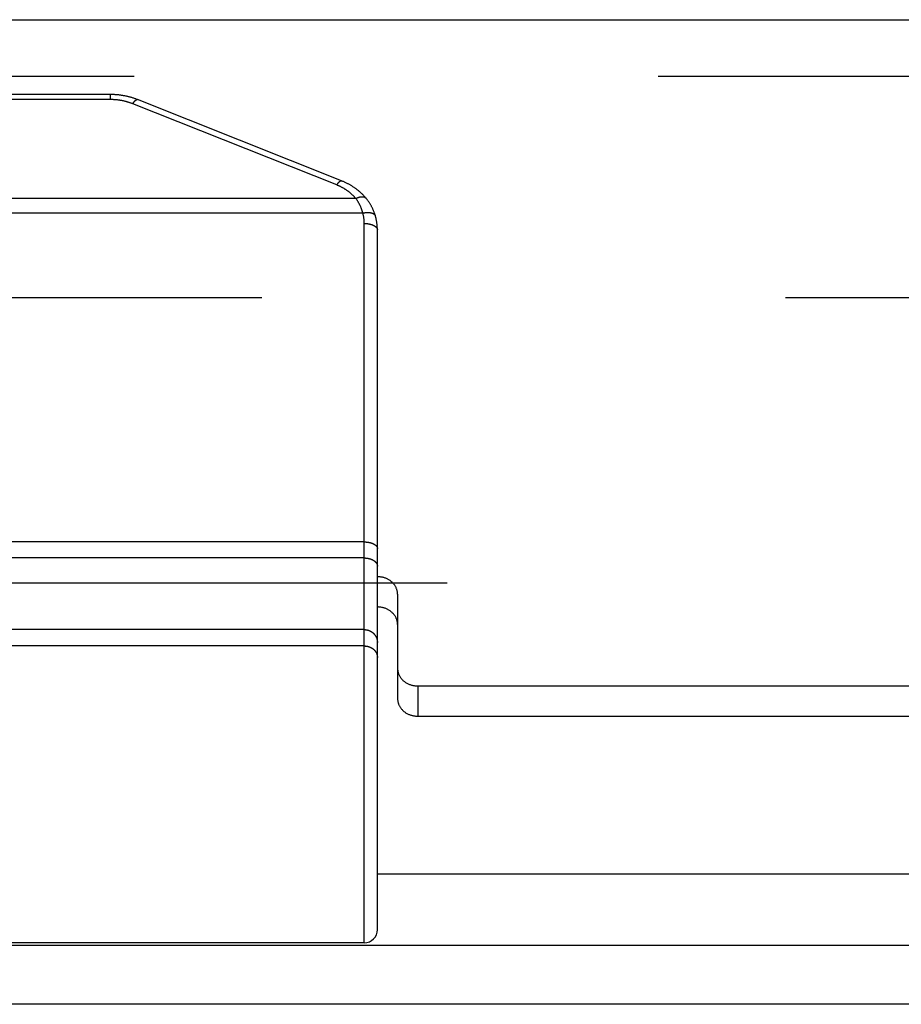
# Model space of a CAD drawing. Header units: inches. Extents: x 0 to 94.4, y 0 to 61.1.
# Tile 94 of 112: x 77.4 to 78.3, y 36.2 to 37.2. Entities that reach past the tile are written whole.
import ezdxf

# ---------------------------------------------------------------- set-up
doc = ezdxf.new("R2010")
doc.units = ezdxf.units.IN
doc.header["$LTSCALE"] = 5.194444
doc.header["$MEASUREMENT"] = 0
doc.linetypes.add('HIDDEN', pattern=[0.2, 0.1, -0.1])
doc.layers.get('0').update_dxf_attribs({"linetype": 'CONTINUOUS'})
doc.layers.add('DEFAULT_2', color=8, linetype='HIDDEN')
doc.layers.add('DOOR_ASSEMBLY', color=7, linetype='CONTINUOUS')

msp = doc.modelspace()

# ---------------------------------------------------------------- linework, layer by layer
at = {"color": 3, "linetype": 'Continuous'}
for p, q in [((77.77458, 36.34978), (83.44124, 36.34978)), ((92.52648, 36.27875), (68.68934, 36.27875)), ((92.54791, 36.22057), (68.66791, 36.22057))]:
    msp.add_line(p, q, dxfattribs=at)
at = {"layer": 'DEFAULT_2', "color": 8, "linetype": 'HIDDEN'}
for p, q in [((92.20439, 36.92081), (69.01142, 36.92081)), ((69.0133, 36.63844), (92.20252, 36.63844))]:
    msp.add_line(p, q, dxfattribs=at)
at = {"layer": 'DOOR_ASSEMBLY', "color": 3, "linetype": 'Continuous'}
for p, q in [((68.73258, 37.19671), (92.48324, 37.19671)), ((77.79458, 36.62716), (77.79458, 36.55354)), ((77.81458, 36.53622), (83.40124, 36.53622))]:
    msp.add_line(p, q, dxfattribs=at)
at = {"layer": 'DOOR_ASSEMBLY', "color": 8, "linetype": 'HIDDEN'}
msp.add_line((68.70291, 37.14071), (92.51291, 37.14071), dxfattribs=at)
at = {"layer": 'DOOR_ASSEMBLY', "color": 7, "linetype": 'Continuous'}
for p, q in [((77.50982, 37.12251), (76.53933, 37.12251)), ((77.50982, 37.11751), (77.50982, 37.12251)), ((77.50982, 37.11751), (76.53933, 37.11751)), ((77.73421, 37.03284), (77.53196, 37.11335)), ((77.73902, 37.03693), (77.53677, 37.11743)), ((77.75327, 37.01944), (76.29588, 37.01944)), ((77.76012, 37.00505), (76.28903, 37.00505)), ((77.76158, 36.28156), (77.76158, 36.99472)), ((77.77458, 36.29456), (77.77458, 36.98822)), ((77.76158, 36.67896), (76.28736, 36.67896)), ((77.76158, 36.66307), (76.28758, 36.66307)), ((77.76158, 36.59203), (77.39958, 36.59203)), ((77.76158, 36.57584), (77.39958, 36.57584)), ((77.76158, 36.57582), (77.39958, 36.57582)), ((77.77327, 36.56947), (77.77337, 36.56928)), ((77.77337, 36.5693), (77.77346, 36.56911)), ((77.77346, 36.56913), (77.77354, 36.56894)), ((77.77354, 36.56896), (77.77363, 36.56876)), ((77.77363, 36.56878), (77.77371, 36.56859)), ((77.77371, 36.56861), (77.77378, 36.56841)), ((77.77378, 36.56843), (77.77386, 36.56823)), ((77.77386, 36.56825), (77.77393, 36.56805)), ((77.77393, 36.56807), (77.77399, 36.56787)), ((77.77399, 36.56789), (77.77405, 36.56769)), ((77.77405, 36.56771), (77.77411, 36.56751)), ((77.77411, 36.56753), (77.77417, 36.56733)), ((77.77417, 36.56735), (77.77422, 36.56715)), ((77.77422, 36.56717), (77.77427, 36.56696)), ((77.77427, 36.56698), (77.77432, 36.56678)), ((77.77432, 36.5668), (77.77436, 36.56659)), ((77.77436, 36.56661), (77.77439, 36.56641)), ((77.77439, 36.56643), (77.77443, 36.56622)), ((77.77443, 36.56624), (77.77446, 36.56603)), ((77.77446, 36.56605), (77.77449, 36.56585)), ((77.77449, 36.56587), (77.77451, 36.56566)), ((77.77451, 36.56568), (77.77453, 36.56547)), ((77.77453, 36.56549), (77.77455, 36.56528)), ((77.77455, 36.5653), (77.77456, 36.5651)), ((77.77456, 36.56511), (77.77457, 36.56491)), ((77.77457, 36.56493), (77.77457, 36.56472)), ((77.77457, 36.56474), (77.77458, 36.56453)), ((77.79458, 36.55354), (77.79458, 36.52354)), ((77.81458, 36.53622), (77.81458, 36.50622)), ((77.81458, 36.50622), (83.40124, 36.50622)), ((77.76158, 36.28156), (77.39958, 36.28156))]:
    msp.add_line(p, q, dxfattribs=at)
for points in [[(77.53677, 37.11743), (77.53616, 37.11767), (77.53552, 37.11791), (77.53488, 37.11815), (77.53424, 37.11838), (77.53359, 37.11861), (77.53295, 37.11882), (77.5323, 37.11904), (77.53164, 37.11924), (77.53099, 37.11944), (77.53033, 37.11964), (77.52967, 37.11982), (77.529, 37.12001), (77.52834, 37.12018), (77.52767, 37.12035), (77.527, 37.12051), (77.52633, 37.12067), (77.52565, 37.12082), (77.52498, 37.12096), (77.5243, 37.1211), (77.52362, 37.12123), (77.52294, 37.12136), (77.52226, 37.12148), (77.52157, 37.12159), (77.52089, 37.12169), (77.5202, 37.12179), (77.51951, 37.12189), (77.51882, 37.12197), (77.51813, 37.12205), (77.51744, 37.12213), (77.51675, 37.12219), (77.51606, 37.12225), (77.51536, 37.12231), (77.51467, 37.12236), (77.51397, 37.1224), (77.51328, 37.12243), (77.51258, 37.12246), (77.51189, 37.12249), (77.51119, 37.1225), (77.51049, 37.12251), (77.50982, 37.12251)], [(77.53196, 37.11335), (77.53147, 37.11354), (77.53097, 37.11373), (77.53048, 37.11392), (77.52998, 37.11409), (77.52948, 37.11427), (77.52898, 37.11444), (77.52847, 37.11461), (77.52796, 37.11477), (77.52745, 37.11493), (77.52694, 37.11508), (77.52643, 37.11523), (77.52591, 37.11537), (77.52539, 37.11551), (77.52488, 37.11564), (77.52435, 37.11577), (77.52383, 37.1159), (77.52331, 37.11602), (77.52278, 37.11614), (77.52225, 37.11625), (77.52172, 37.11636), (77.52119, 37.11646), (77.52066, 37.11656), (77.52012, 37.11665), (77.51959, 37.11674), (77.51905, 37.11682), (77.51852, 37.1169), (77.51798, 37.11697), (77.51744, 37.11704), (77.5169, 37.11711), (77.51636, 37.11717), (77.51581, 37.11722), (77.51527, 37.11727), (77.51473, 37.11732), (77.51419, 37.11736), (77.51364, 37.11739), (77.5131, 37.11742), (77.51255, 37.11745), (77.51201, 37.11747), (77.51146, 37.11749), (77.51091, 37.1175), (77.51037, 37.11751), (77.50982, 37.11751)], [(77.53196, 37.11335), (77.53206, 37.1135), (77.53216, 37.11365), (77.53225, 37.1138), (77.53235, 37.11395), (77.53245, 37.11409), (77.53255, 37.11423), (77.53265, 37.11437), (77.53274, 37.11451), (77.53284, 37.11464), (77.53294, 37.11477), (77.53304, 37.1149), (77.53313, 37.11502), (77.53323, 37.11514), (77.53333, 37.11526), (77.53342, 37.11538), (77.53352, 37.1155), (77.53361, 37.11561), (77.53371, 37.11571), (77.5338, 37.11582), (77.53389, 37.11592), (77.53399, 37.11602), (77.53408, 37.11612), (77.53417, 37.11621), (77.53426, 37.1163), (77.53435, 37.11639), (77.53444, 37.11647), (77.53453, 37.11655), (77.53462, 37.11663), (77.5347, 37.11671), (77.53479, 37.11678), (77.53488, 37.11685), (77.53496, 37.11691), (77.53505, 37.11697), (77.53513, 37.11703), (77.53521, 37.11709), (77.53529, 37.11714), (77.53537, 37.11718), (77.53545, 37.11723), (77.53553, 37.11727), (77.53561, 37.11731), (77.53569, 37.11734), (77.53576, 37.11738), (77.53584, 37.1174), (77.53591, 37.11743), (77.53598, 37.11745), (77.53605, 37.11747), (77.53612, 37.11748), (77.53619, 37.11749), (77.53626, 37.1175), (77.53633, 37.1175), (77.53639, 37.11751), (77.53645, 37.1175), (77.53652, 37.1175), (77.53658, 37.11749), (77.53664, 37.11747), (77.5367, 37.11746), (77.53675, 37.11744)], [(77.73421, 37.03284), (77.73431, 37.033), (77.73441, 37.03315), (77.73451, 37.0333), (77.73461, 37.03344), (77.7347, 37.03358), (77.7348, 37.03372), (77.7349, 37.03386), (77.735, 37.034), (77.7351, 37.03413), (77.73519, 37.03426), (77.73529, 37.03439), (77.73539, 37.03452), (77.73548, 37.03464), (77.73558, 37.03476), (77.73568, 37.03487), (77.73577, 37.03499), (77.73587, 37.0351), (77.73596, 37.03521), (77.73605, 37.03531), (77.73615, 37.03542), (77.73624, 37.03552), (77.73633, 37.03561), (77.73642, 37.0357), (77.73651, 37.0358), (77.7366, 37.03588), (77.73669, 37.03597), (77.73678, 37.03605), (77.73687, 37.03612), (77.73696, 37.0362), (77.73705, 37.03627), (77.73713, 37.03634), (77.73722, 37.0364), (77.7373, 37.03646), (77.73738, 37.03652), (77.73747, 37.03658), (77.73755, 37.03663), (77.73763, 37.03668), (77.73771, 37.03672), (77.73779, 37.03676), (77.73786, 37.0368), (77.73794, 37.03684), (77.73802, 37.03687), (77.73809, 37.0369), (77.73816, 37.03692), (77.73824, 37.03694), (77.73831, 37.03696), (77.73838, 37.03698), (77.73845, 37.03699), (77.73851, 37.03699), (77.73858, 37.037), (77.73864, 37.037), (77.73871, 37.037), (77.73877, 37.03699), (77.73883, 37.03698), (77.73889, 37.03697), (77.73895, 37.03695), (77.73901, 37.03693), (77.73902, 37.03693)], [(77.76324, 37.01979), (77.76286, 37.02025), (77.76245, 37.02072), (77.76203, 37.02119), (77.76161, 37.02165), (77.76118, 37.02211), (77.76075, 37.02257), (77.76031, 37.02302), (77.75986, 37.02347), (77.75941, 37.02391), (77.75895, 37.02435), (77.75849, 37.02479), (77.75802, 37.02522), (77.75754, 37.02565), (77.75706, 37.02607), (77.75657, 37.02649), (77.75608, 37.0269), (77.75558, 37.02731), (77.75508, 37.02771), (77.75457, 37.02811), (77.75405, 37.02851), (77.75353, 37.0289), (77.753, 37.02928), (77.75247, 37.02966), (77.75194, 37.03004), (77.75139, 37.03041), (77.75085, 37.03078), (77.7503, 37.03114), (77.74974, 37.03149), (77.74918, 37.03184), (77.74861, 37.03218), (77.74804, 37.03252), (77.74747, 37.03286), (77.74689, 37.03318), (77.74631, 37.03351), (77.74572, 37.03382), (77.74513, 37.03413), (77.74453, 37.03444), (77.74393, 37.03474), (77.74333, 37.03503), (77.74272, 37.03532), (77.74211, 37.03561), (77.74149, 37.03588), (77.74088, 37.03615), (77.74025, 37.03642), (77.73963, 37.03668), (77.73902, 37.03693)], [(77.75327, 37.01944), (77.75297, 37.0198), (77.75267, 37.02015), (77.75236, 37.0205), (77.75204, 37.02084), (77.75173, 37.02119), (77.7514, 37.02153), (77.75107, 37.02187), (77.75074, 37.0222), (77.7504, 37.02253), (77.75006, 37.02286), (77.74972, 37.02319), (77.74937, 37.02351), (77.74901, 37.02383), (77.74865, 37.02415), (77.74829, 37.02446), (77.74792, 37.02477), (77.74755, 37.02508), (77.74717, 37.02539), (77.74679, 37.02569), (77.74641, 37.02598), (77.74602, 37.02628), (77.74563, 37.02657), (77.74523, 37.02686), (77.74483, 37.02714), (77.74443, 37.02742), (77.74402, 37.0277), (77.74361, 37.02797), (77.7432, 37.02824), (77.74278, 37.02851), (77.74236, 37.02877), (77.74193, 37.02903), (77.7415, 37.02928), (77.74107, 37.02954), (77.74063, 37.02978), (77.7402, 37.03003), (77.73975, 37.03027), (77.73931, 37.0305), (77.73886, 37.03074), (77.73841, 37.03097), (77.73795, 37.03119), (77.7375, 37.03141), (77.73703, 37.03163), (77.73657, 37.03184), (77.73611, 37.03205), (77.73564, 37.03225), (77.73516, 37.03245), (77.73469, 37.03265), (77.73421, 37.03284)], [(77.75327, 37.01944), (77.75345, 37.01954), (77.75363, 37.01963), (77.75381, 37.01971), (77.75399, 37.0198), (77.75417, 37.01988), (77.75435, 37.01996), (77.75453, 37.02004), (77.75471, 37.02012), (77.75489, 37.02019), (77.75507, 37.02027), (77.75524, 37.02034), (77.75542, 37.0204), (77.7556, 37.02047), (77.75577, 37.02053), (77.75595, 37.02059), (77.75612, 37.02064), (77.75629, 37.0207), (77.75647, 37.02075), (77.75664, 37.0208), (77.75681, 37.02085), (77.75698, 37.02089), (77.75715, 37.02093), (77.75732, 37.02097), (77.75748, 37.02101), (77.75765, 37.02104), (77.75781, 37.02107), (77.75798, 37.0211), (77.75814, 37.02112), (77.7583, 37.02115), (77.75846, 37.02117), (77.75861, 37.02119), (77.75877, 37.0212), (77.75892, 37.02121), (77.75908, 37.02122), (77.75923, 37.02123), (77.75938, 37.02123), (77.75953, 37.02123), (77.75967, 37.02123), (77.75982, 37.02123), (77.75996, 37.02122), (77.7601, 37.02121), (77.76024, 37.0212), (77.76038, 37.02119), (77.76051, 37.02117), (77.76065, 37.02115), (77.76078, 37.02113), (77.76091, 37.0211), (77.76103, 37.02107), (77.76116, 37.02104), (77.76128, 37.02101), (77.7614, 37.02097), (77.76152, 37.02093), (77.76163, 37.02089), (77.76175, 37.02085), (77.76186, 37.0208), (77.76197, 37.02075), (77.76208, 37.0207), (77.76218, 37.02065), (77.76228, 37.02059), (77.76238, 37.02053), (77.76248, 37.02047), (77.76257, 37.02041), (77.76266, 37.02034), (77.76275, 37.02027), (77.76284, 37.0202), (77.76292, 37.02012), (77.763, 37.02005), (77.76308, 37.01997), (77.76316, 37.01989), (77.76323, 37.0198)], [(77.76012, 37.00505), (77.75999, 37.00554), (77.75985, 37.00603), (77.75971, 37.00652), (77.75957, 37.007), (77.75942, 37.00749), (77.75926, 37.00797), (77.7591, 37.00844), (77.75893, 37.00892), (77.75875, 37.00939), (77.75858, 37.00986), (77.75839, 37.01033), (77.7582, 37.01079), (77.75801, 37.01125), (77.75781, 37.01171), (77.7576, 37.01217), (77.75739, 37.01262), (77.75717, 37.01307), (77.75695, 37.01352), (77.75672, 37.01396), (77.75649, 37.0144), (77.75625, 37.01484), (77.75601, 37.01528), (77.75576, 37.01571), (77.7555, 37.01614), (77.75524, 37.01656), (77.75498, 37.01698), (77.75471, 37.0174), (77.75443, 37.01782), (77.75415, 37.01823), (77.75386, 37.01864), (77.75357, 37.01904), (77.75327, 37.01944)], [(77.77261, 37.00213), (77.77245, 37.00268), (77.77228, 37.00325), (77.7721, 37.00381), (77.77191, 37.00438), (77.77172, 37.00494), (77.77152, 37.00549), (77.77131, 37.00605), (77.7711, 37.0066), (77.77088, 37.00714), (77.77065, 37.00769), (77.77042, 37.00823), (77.77018, 37.00877), (77.76993, 37.00931), (77.76968, 37.00984), (77.76942, 37.01037), (77.76915, 37.01089), (77.76888, 37.01142), (77.7686, 37.01194), (77.76831, 37.01246), (77.76802, 37.01297), (77.76772, 37.01348), (77.76741, 37.01399), (77.7671, 37.01449), (77.76678, 37.01499), (77.76646, 37.01549), (77.76612, 37.01598), (77.76578, 37.01647), (77.76544, 37.01696), (77.76509, 37.01744), (77.76473, 37.01792), (77.76436, 37.0184), (77.76399, 37.01887), (77.76361, 37.01934), (77.76324, 37.01979)], [(77.76012, 37.00505), (77.76033, 37.0051), (77.76054, 37.00514), (77.76075, 37.00518), (77.76096, 37.00522), (77.76117, 37.00526), (77.76138, 37.00529), (77.76159, 37.00532), (77.7618, 37.00536), (77.76201, 37.00538), (77.76222, 37.00541), (77.76242, 37.00544), (77.76263, 37.00546), (77.76284, 37.00548), (77.76304, 37.0055), (77.76325, 37.00552), (77.76345, 37.00554), (77.76365, 37.00555), (77.76386, 37.00556), (77.76406, 37.00557), (77.76426, 37.00558), (77.76445, 37.00559), (77.76465, 37.00559), (77.76485, 37.00559), (77.76504, 37.00559), (77.76524, 37.00559), (77.76543, 37.00559), (77.76562, 37.00558), (77.76581, 37.00558), (77.76599, 37.00557), (77.76618, 37.00556), (77.76636, 37.00554), (77.76655, 37.00553), (77.76673, 37.00551), (77.76691, 37.00549), (77.76708, 37.00547), (77.76726, 37.00545), (77.76743, 37.00542), (77.7676, 37.00539), (77.76777, 37.00536), (77.76794, 37.00533), (77.7681, 37.0053), (77.76826, 37.00527), (77.76842, 37.00523), (77.76858, 37.00519), (77.76874, 37.00515), (77.76889, 37.00511), (77.76904, 37.00507), (77.76919, 37.00502), (77.76933, 37.00497), (77.76947, 37.00492), (77.76961, 37.00487), (77.76975, 37.00482), (77.76989, 37.00477), (77.77002, 37.00471), (77.77015, 37.00465), (77.77027, 37.00459), (77.7704, 37.00453), (77.77052, 37.00447), (77.77064, 37.0044), (77.77075, 37.00434), (77.77086, 37.00427), (77.77097, 37.0042), (77.77108, 37.00413), (77.77118, 37.00405), (77.77128, 37.00398), (77.77138, 37.0039), (77.77147, 37.00383), (77.77156, 37.00375), (77.77165, 37.00367), (77.77173, 37.00359), (77.77181, 37.0035), (77.77189, 37.00342), (77.77197, 37.00333), (77.77204, 37.00325), (77.7721, 37.00316), (77.77217, 37.00307), (77.77223, 37.00298), (77.77229, 37.00289), (77.77234, 37.00279), (77.77239, 37.0027), (77.77244, 37.0026), (77.77248, 37.0025), (77.77252, 37.00241), (77.77256, 37.00231), (77.77259, 37.00221), (77.77261, 37.00213)], [(77.76158, 36.99472), (77.76157, 36.9952), (77.76156, 36.99567), (77.76155, 36.99614), (77.76153, 36.99662), (77.7615, 36.99709), (77.76147, 36.99756), (77.76143, 36.99804), (77.76138, 36.99851), (77.76133, 36.99898), (77.76127, 36.99945), (77.76121, 36.99992), (77.76114, 37.0004), (77.76106, 37.00086), (77.76098, 37.00133), (77.7609, 37.0018), (77.7608, 37.00227), (77.7607, 37.00274), (77.7606, 37.0032), (77.76049, 37.00367), (77.76037, 37.00413), (77.76025, 37.00459), (77.76012, 37.00505)], [(77.77458, 36.98822), (77.77457, 36.98881), (77.77456, 36.98939), (77.77454, 36.98998), (77.77452, 36.99056), (77.77449, 36.99115), (77.77445, 36.99173), (77.77441, 36.99231), (77.77436, 36.9929), (77.7743, 36.99348), (77.77423, 36.99406), (77.77416, 36.99465), (77.77408, 36.99523), (77.774, 36.99581), (77.77391, 36.99639), (77.77381, 36.99697), (77.7737, 36.99755), (77.77359, 36.99812), (77.77347, 36.9987), (77.77334, 36.99927), (77.77321, 36.99985), (77.77307, 37.00042), (77.77293, 37.00099), (77.77277, 37.00156), (77.77261, 37.00213)], [(77.76158, 36.99472), (77.76179, 36.99472), (77.76201, 36.99472), (77.76223, 36.99471), (77.76244, 36.99471), (77.76266, 36.9947), (77.76288, 36.99469), (77.76309, 36.99468), (77.76331, 36.99466), (77.76352, 36.99465), (77.76374, 36.99463), (77.76395, 36.99461), (77.76417, 36.99459), (77.76438, 36.99457), (77.76459, 36.99454), (77.7648, 36.99452), (77.76501, 36.99449), (77.76522, 36.99446), (77.76543, 36.99443), (77.76563, 36.9944), (77.76584, 36.99436), (77.76604, 36.99433), (77.76625, 36.99429), (77.76645, 36.99425), (77.76665, 36.99421), (77.76685, 36.99416), (77.76705, 36.99412), (77.76724, 36.99407), (77.76744, 36.99402), (77.76763, 36.99397), (77.76782, 36.99392), (77.76801, 36.99387), (77.7682, 36.99381), (77.76839, 36.99376), (77.76857, 36.9937), (77.76875, 36.99364), (77.76893, 36.99358), (77.76911, 36.99352), (77.76929, 36.99345), (77.76946, 36.99339), (77.76963, 36.99332), (77.7698, 36.99325), (77.76997, 36.99319), (77.77013, 36.99311), (77.7703, 36.99304), (77.77046, 36.99297), (77.77061, 36.99289), (77.77077, 36.99282), (77.77092, 36.99274), (77.77107, 36.99266), (77.77122, 36.99258), (77.77136, 36.9925), (77.7715, 36.99242), (77.77164, 36.99233), (77.77178, 36.99225), (77.77191, 36.99216), (77.77204, 36.99208), (77.77217, 36.99199), (77.77229, 36.9919), (77.77241, 36.99181), (77.77253, 36.99172), (77.77265, 36.99163), (77.77276, 36.99153), (77.77287, 36.99144), (77.77298, 36.99135), (77.77308, 36.99125), (77.77318, 36.99115), (77.77327, 36.99106), (77.77337, 36.99096), (77.77346, 36.99086), (77.77354, 36.99076), (77.77363, 36.99066), (77.77371, 36.99056), (77.77378, 36.99046), (77.77386, 36.99035), (77.77393, 36.99025), (77.77399, 36.99015), (77.77405, 36.99004), (77.77411, 36.98994), (77.77417, 36.98983), (77.77422, 36.98973), (77.77427, 36.98962), (77.77432, 36.98952), (77.77436, 36.98941), (77.77439, 36.9893), (77.77443, 36.9892), (77.77446, 36.98909), (77.77449, 36.98898), (77.77451, 36.98887), (77.77453, 36.98876), (77.77455, 36.98866), (77.77456, 36.98855), (77.77457, 36.98844), (77.77457, 36.98833), (77.77458, 36.98822)], [(77.76158, 36.67896), (77.76179, 36.67896), (77.76201, 36.67896), (77.76223, 36.67895), (77.76244, 36.67894), (77.76266, 36.67894), (77.76288, 36.67893), (77.76309, 36.67892), (77.76331, 36.6789), (77.76352, 36.67889), (77.76374, 36.67887), (77.76395, 36.67885), (77.76417, 36.67883), (77.76438, 36.67881), (77.76459, 36.67878), (77.7648, 36.67876), (77.76501, 36.67873), (77.76522, 36.6787), (77.76543, 36.67867), (77.76563, 36.67863), (77.76584, 36.6786), (77.76604, 36.67856), (77.76625, 36.67853), (77.76645, 36.67849), (77.76665, 36.67844), (77.76685, 36.6784), (77.76705, 36.67836), (77.76724, 36.67831), (77.76744, 36.67826), (77.76763, 36.67821), (77.76782, 36.67816), (77.76801, 36.67811), (77.7682, 36.67805), (77.76839, 36.678), (77.76857, 36.67794), (77.76875, 36.67788), (77.76893, 36.67782), (77.76911, 36.67776), (77.76929, 36.67769), (77.76946, 36.67763), (77.76963, 36.67756), (77.7698, 36.67749), (77.76997, 36.67742), (77.77013, 36.67735), (77.7703, 36.67728), (77.77046, 36.67721), (77.77061, 36.67713), (77.77077, 36.67706), (77.77092, 36.67698), (77.77107, 36.6769), (77.77122, 36.67682), (77.77136, 36.67674), (77.7715, 36.67666), (77.77164, 36.67657), (77.77178, 36.67649), (77.77191, 36.6764), (77.77204, 36.67632), (77.77217, 36.67623), (77.77229, 36.67614), (77.77241, 36.67605), (77.77253, 36.67596), (77.77265, 36.67586), (77.77276, 36.67577), (77.77287, 36.67568), (77.77298, 36.67558), (77.77308, 36.67549), (77.77318, 36.67539), (77.77327, 36.67529), (77.77337, 36.6752), (77.77346, 36.6751), (77.77354, 36.675), (77.77363, 36.6749), (77.77371, 36.6748), (77.77378, 36.67469), (77.77386, 36.67459), (77.77393, 36.67449), (77.77399, 36.67439), (77.77405, 36.67428), (77.77411, 36.67418), (77.77417, 36.67407), (77.77422, 36.67397), (77.77427, 36.67386), (77.77432, 36.67375), (77.77436, 36.67365), (77.77439, 36.67354), (77.77443, 36.67343), (77.77446, 36.67333), (77.77449, 36.67322), (77.77451, 36.67311), (77.77453, 36.673), (77.77455, 36.67289), (77.77456, 36.67279), (77.77457, 36.67268), (77.77457, 36.67257), (77.77458, 36.67246)], [(77.76158, 36.66307), (77.76179, 36.66306), (77.76201, 36.66306), (77.76223, 36.66306), (77.76244, 36.66305), (77.76266, 36.66304), (77.76288, 36.66302), (77.76309, 36.66301), (77.76331, 36.66299), (77.76352, 36.66297), (77.76374, 36.66295), (77.76395, 36.66293), (77.76417, 36.6629), (77.76438, 36.66287), (77.76459, 36.66284), (77.7648, 36.66281), (77.76501, 36.66278), (77.76522, 36.66274), (77.76543, 36.6627), (77.76563, 36.66266), (77.76584, 36.66261), (77.76604, 36.66257), (77.76625, 36.66252), (77.76645, 36.66247), (77.76665, 36.66242), (77.76685, 36.66236), (77.76705, 36.66231), (77.76724, 36.66225), (77.76744, 36.66219), (77.76763, 36.66213), (77.76782, 36.66206), (77.76801, 36.662), (77.7682, 36.66193), (77.76839, 36.66186), (77.76857, 36.66178), (77.76875, 36.66171), (77.76893, 36.66163), (77.76911, 36.66156), (77.76929, 36.66148), (77.76946, 36.66139), (77.76963, 36.66131), (77.7698, 36.66123), (77.76997, 36.66114), (77.77013, 36.66105), (77.7703, 36.66096), (77.77046, 36.66087), (77.77061, 36.66077), (77.77077, 36.66068), (77.77092, 36.66058), (77.77107, 36.66048), (77.77122, 36.66038), (77.77136, 36.66028), (77.7715, 36.66018), (77.77164, 36.66007), (77.77178, 36.65997), (77.77191, 36.65986), (77.77204, 36.65975), (77.77217, 36.65964), (77.77229, 36.65953), (77.77241, 36.65941), (77.77253, 36.6593), (77.77265, 36.65918), (77.77276, 36.65907), (77.77287, 36.65895), (77.77298, 36.65883), (77.77308, 36.65871), (77.77318, 36.65859), (77.77327, 36.65847), (77.77337, 36.65834), (77.77346, 36.65822), (77.77354, 36.6581), (77.77363, 36.65797), (77.77371, 36.65784), (77.77378, 36.65772), (77.77386, 36.65759), (77.77393, 36.65746), (77.77399, 36.65733), (77.77405, 36.6572), (77.77411, 36.65707), (77.77417, 36.65694), (77.77422, 36.6568), (77.77427, 36.65667), (77.77432, 36.65654), (77.77436, 36.6564), (77.77439, 36.65627), (77.77443, 36.65613), (77.77446, 36.656), (77.77449, 36.65586), (77.77451, 36.65573), (77.77453, 36.65559), (77.77455, 36.65546), (77.77456, 36.65532), (77.77457, 36.65519), (77.77457, 36.65505), (77.77458, 36.65491)], [(77.79458, 36.59716), (77.79456, 36.59777), (77.79452, 36.59839), (77.79446, 36.59901), (77.79437, 36.59962), (77.79426, 36.60023), (77.79412, 36.60084), (77.79395, 36.60144), (77.79377, 36.60204), (77.79355, 36.60263), (77.79331, 36.60321), (77.79305, 36.60378), (77.79277, 36.60435), (77.79246, 36.60491), (77.79213, 36.60546), (77.79178, 36.60599), (77.7914, 36.60652), (77.791, 36.60703), (77.79059, 36.60754), (77.79015, 36.60802), (77.78969, 36.6085), (77.78921, 36.60896), (77.78872, 36.6094), (77.7882, 36.60983), (77.78767, 36.61025), (77.78713, 36.61064), (77.78656, 36.61102), (77.78598, 36.61138), (77.78539, 36.61173), (77.78478, 36.61205), (77.78416, 36.61236), (77.78353, 36.61264), (77.78288, 36.61291), (77.78223, 36.61316), (77.78157, 36.61338), (77.78089, 36.61359), (77.78021, 36.61377), (77.77952, 36.61394), (77.77883, 36.61408), (77.77813, 36.6142), (77.77742, 36.6143), (77.77671, 36.61438), (77.776, 36.61443), (77.77529, 36.61446), (77.77458, 36.61448)], [(77.76158, 36.59203), (77.76179, 36.59203), (77.76201, 36.59203), (77.76223, 36.59202), (77.76244, 36.59201), (77.76266, 36.59199), (77.76288, 36.59197), (77.76309, 36.59195), (77.76331, 36.59192), (77.76352, 36.59189), (77.76374, 36.59186), (77.76395, 36.59182), (77.76417, 36.59178), (77.76438, 36.59173), (77.76459, 36.59169), (77.7648, 36.59163), (77.76501, 36.59158), (77.76522, 36.59152), (77.76543, 36.59146), (77.76563, 36.5914), (77.76584, 36.59133), (77.76604, 36.59126), (77.76625, 36.59118), (77.76645, 36.5911), (77.76665, 36.59102), (77.76685, 36.59094), (77.76705, 36.59085), (77.76724, 36.59076), (77.76744, 36.59066), (77.76763, 36.59056), (77.76782, 36.59046), (77.76801, 36.59036), (77.7682, 36.59025), (77.76839, 36.59014), (77.76857, 36.59003), (77.76875, 36.58991), (77.76893, 36.58979), (77.76911, 36.58967), (77.76929, 36.58954), (77.76946, 36.58942), (77.76963, 36.58929), (77.7698, 36.58915), (77.76997, 36.58902), (77.77013, 36.58888), (77.7703, 36.58873), (77.77046, 36.58859), (77.77061, 36.58844), (77.77077, 36.58829), (77.77092, 36.58814), (77.77107, 36.58799), (77.77122, 36.58783), (77.77136, 36.58767), (77.7715, 36.58751), (77.77164, 36.58734), (77.77178, 36.58718), (77.77191, 36.58701), (77.77204, 36.58684), (77.77217, 36.58667), (77.77229, 36.58649), (77.77241, 36.58631), (77.77253, 36.58614), (77.77265, 36.58595), (77.77276, 36.58577), (77.77287, 36.58559), (77.77298, 36.5854), (77.77308, 36.58521), (77.77318, 36.58502), (77.77327, 36.58483), (77.77337, 36.58464), (77.77346, 36.58444), (77.77354, 36.58425), (77.77363, 36.58405), (77.77371, 36.58385), (77.77378, 36.58365), (77.77386, 36.58345), (77.77393, 36.58325), (77.77399, 36.58305), (77.77405, 36.58284), (77.77411, 36.58264), (77.77417, 36.58243), (77.77422, 36.58222), (77.77427, 36.58202), (77.77432, 36.58181), (77.77436, 36.5816), (77.77439, 36.58139), (77.77443, 36.58118), (77.77446, 36.58097), (77.77449, 36.58075), (77.77451, 36.58054), (77.77453, 36.58033), (77.77455, 36.58012), (77.77456, 36.5799), (77.77457, 36.57969), (77.77457, 36.57948), (77.77458, 36.57926)], [(77.76158, 36.57584), (77.76179, 36.57584), (77.76201, 36.57583), (77.76223, 36.57582), (77.76244, 36.57581), (77.76266, 36.5758), (77.76288, 36.57578), (77.76309, 36.57576), (77.76331, 36.57574), (77.76352, 36.57571), (77.76374, 36.57568), (77.76395, 36.57565), (77.76417, 36.57561), (77.76438, 36.57557), (77.76459, 36.57553), (77.7648, 36.57548), (77.76501, 36.57544), (77.76522, 36.57538), (77.76543, 36.57533), (77.76563, 36.57527), (77.76584, 36.57521), (77.76604, 36.57515), (77.76625, 36.57508), (77.76645, 36.57501), (77.76665, 36.57494), (77.76685, 36.57487), (77.76705, 36.57479), (77.76724, 36.57471), (77.76744, 36.57462), (77.76763, 36.57454), (77.76782, 36.57445), (77.76801, 36.57436), (77.7682, 36.57426), (77.76839, 36.57416), (77.76857, 36.57406), (77.76875, 36.57396), (77.76893, 36.57386), (77.76911, 36.57375), (77.76929, 36.57364), (77.76946, 36.57352), (77.76963, 36.57341), (77.7698, 36.57329), (77.76997, 36.57317), (77.77013, 36.57305), (77.7703, 36.57292), (77.77046, 36.57279), (77.77061, 36.57266), (77.77077, 36.57253), (77.77092, 36.5724), (77.77107, 36.57226), (77.77122, 36.57212), (77.77136, 36.57198), (77.7715, 36.57184), (77.77164, 36.57169), (77.77178, 36.57154), (77.77191, 36.5714), (77.77204, 36.57124), (77.77217, 36.57109), (77.77229, 36.57094), (77.77241, 36.57078), (77.77253, 36.57062), (77.77265, 36.57046), (77.77276, 36.5703), (77.77287, 36.57014), (77.77298, 36.56997), (77.77308, 36.56981), (77.77318, 36.56964), (77.77327, 36.56945)], [(77.76158, 36.57582), (77.76179, 36.57582), (77.76201, 36.57581), (77.76223, 36.5758), (77.76244, 36.57579), (77.76266, 36.57578), (77.76288, 36.57576), (77.76309, 36.57574), (77.76331, 36.57572), (77.76352, 36.57569), (77.76374, 36.57566), (77.76395, 36.57563), (77.76417, 36.57559), (77.76438, 36.57555), (77.76459, 36.57551), (77.7648, 36.57547), (77.76501, 36.57542), (77.76522, 36.57537), (77.76543, 36.57531), (77.76563, 36.57525), (77.76584, 36.57519), (77.76604, 36.57513), (77.76625, 36.57506), (77.76645, 36.57499), (77.76665, 36.57492), (77.76685, 36.57485), (77.76705, 36.57477), (77.76724, 36.57469), (77.76744, 36.57461), (77.76763, 36.57452), (77.76782, 36.57443), (77.76801, 36.57434), (77.7682, 36.57424), (77.76839, 36.57415), (77.76857, 36.57405), (77.76875, 36.57394), (77.76893, 36.57384), (77.76911, 36.57373), (77.76929, 36.57362), (77.76946, 36.5735), (77.76963, 36.57339), (77.7698, 36.57327), (77.76997, 36.57315), (77.77013, 36.57303), (77.7703, 36.5729), (77.77046, 36.57277), (77.77061, 36.57264), (77.77077, 36.57251), (77.77092, 36.57238), (77.77107, 36.57224), (77.77122, 36.5721), (77.77136, 36.57196), (77.7715, 36.57182), (77.77164, 36.57167), (77.77178, 36.57153), (77.77191, 36.57138), (77.77204, 36.57123), (77.77217, 36.57107), (77.77229, 36.57092), (77.77241, 36.57076), (77.77253, 36.5706), (77.77265, 36.57044), (77.77276, 36.57028), (77.77287, 36.57012), (77.77298, 36.56996), (77.77308, 36.56979), (77.77318, 36.56962)], [(77.79458, 36.52354), (77.79459, 36.52292), (77.79463, 36.52231), (77.79469, 36.52169), (77.79478, 36.52108), (77.79489, 36.52047), (77.79503, 36.51986), (77.7952, 36.51926), (77.79539, 36.51866), (77.7956, 36.51807), (77.79584, 36.51749), (77.7961, 36.51692), (77.79638, 36.51635), (77.79669, 36.51579), (77.79702, 36.51524), (77.79738, 36.51471), (77.79775, 36.51418), (77.79815, 36.51367), (77.79856, 36.51316), (77.799, 36.51268), (77.79946, 36.5122), (77.79994, 36.51174), (77.80043, 36.5113), (77.80095, 36.51087), (77.80148, 36.51045), (77.80203, 36.51006), (77.80259, 36.50968), (77.80317, 36.50932), (77.80376, 36.50897), (77.80437, 36.50865), (77.80499, 36.50834), (77.80562, 36.50805), (77.80627, 36.50779), (77.80692, 36.50754), (77.80759, 36.50731), (77.80826, 36.50711), (77.80894, 36.50692), (77.80963, 36.50676), (77.81032, 36.50662), (77.81102, 36.5065), (77.81173, 36.5064), (77.81244, 36.50632), (77.81315, 36.50627), (77.81386, 36.50623), (77.81458, 36.50622)]]:
    msp.add_lwpolyline(points, dxfattribs=at)
at = {"layer": 'DOOR_ASSEMBLY', "color": 3, "linetype": 'Continuous'}
for points in [[(77.79458, 36.62716), (77.79456, 36.62777), (77.79452, 36.62839), (77.79446, 36.62901), (77.79437, 36.62962), (77.79426, 36.63023), (77.79412, 36.63084), (77.79395, 36.63144), (77.79377, 36.63204), (77.79355, 36.63263), (77.79331, 36.63321), (77.79305, 36.63378), (77.79277, 36.63435), (77.79246, 36.63491), (77.79213, 36.63546), (77.79178, 36.63599), (77.7914, 36.63652), (77.791, 36.63703), (77.79059, 36.63754), (77.79015, 36.63802), (77.78969, 36.6385), (77.78921, 36.63896), (77.78872, 36.6394), (77.7882, 36.63983), (77.78767, 36.64025), (77.78713, 36.64064), (77.78656, 36.64102), (77.78598, 36.64138), (77.78539, 36.64173), (77.78478, 36.64205), (77.78416, 36.64236), (77.78353, 36.64264), (77.78288, 36.64291), (77.78223, 36.64316), (77.78157, 36.64338), (77.78089, 36.64359), (77.78021, 36.64377), (77.77952, 36.64394), (77.77883, 36.64408), (77.77813, 36.6442), (77.77742, 36.6443), (77.77671, 36.64438), (77.776, 36.64443), (77.77529, 36.64446), (77.77458, 36.64448)], [(77.79458, 36.55354), (77.79459, 36.55292), (77.79463, 36.55231), (77.79469, 36.55169), (77.79478, 36.55108), (77.79489, 36.55047), (77.79503, 36.54986), (77.7952, 36.54926), (77.79539, 36.54866), (77.7956, 36.54807), (77.79584, 36.54749), (77.7961, 36.54692), (77.79638, 36.54635), (77.79669, 36.54579), (77.79702, 36.54524), (77.79738, 36.54471), (77.79775, 36.54418), (77.79815, 36.54367), (77.79856, 36.54316), (77.799, 36.54268), (77.79946, 36.5422), (77.79994, 36.54174), (77.80043, 36.5413), (77.80095, 36.54087), (77.80148, 36.54045), (77.80203, 36.54006), (77.80259, 36.53968), (77.80317, 36.53932), (77.80376, 36.53897), (77.80437, 36.53865), (77.80499, 36.53834), (77.80562, 36.53805), (77.80627, 36.53779), (77.80692, 36.53754), (77.80759, 36.53731), (77.80826, 36.53711), (77.80894, 36.53692), (77.80963, 36.53676), (77.81032, 36.53662), (77.81102, 36.5365), (77.81173, 36.5364), (77.81244, 36.53632), (77.81315, 36.53627), (77.81386, 36.53623), (77.81458, 36.53622)]]:
    msp.add_lwpolyline(points, dxfattribs=at)
at = {"layer": 'DOOR_ASSEMBLY', "color": 7, "linetype": 'Continuous'}
msp.add_arc((77.76158, 36.29456), 0.013, 270, 360, dxfattribs=at)

doc.saveas('drawing.dxf')
